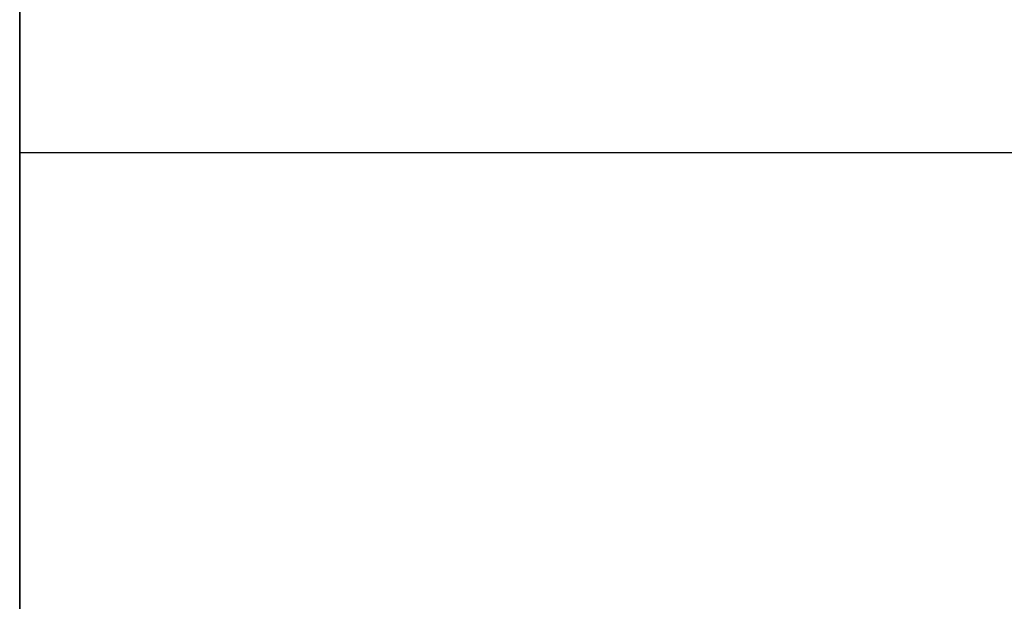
# Model space of a CAD drawing. Header units: millimetres. Extents: x 490 to 915, y -40 to 150.
# Tile 60 of 70: x 899.14 to 901.77, y 104.3 to 105.86. Entities that reach past the tile are written whole.
import ezdxf

# ---------------------------------------------------------------- set-up
doc = ezdxf.new("R2010")
doc.units = ezdxf.units.MM
doc.layers.add('Volume', color=7, linetype='Continuous', true_color=0x000000)

msp = doc.modelspace()

# ---------------------------------------------------------------- linework, layer by layer
at = {"layer": 'Volume'}
for p, q in [((899.1396, 150, 230), (899.1396, -24, 230)), ((899.1396, 150, 222), (899.1396, -24, 222)), ((899.1396, 150, -530), (899.1396, -24, -530)), ((899.1396, 150, -522), (899.1396, -24, -522)), ((899.1396, 30, 300), (899.1396, 150, 300)), ((899.1396, 150, -550), (899.1396, -40, -550)), ((899.1396, 130, 214), (899.1396, -24, 214)), ((899.1396, -24, -16.0312), (899.1396, 130, -16.0312)), ((899.1396, -24, -32.0312), (899.1396, 130, -32.0312)), ((899.1396, -24, -24.0312), (899.1396, 130, -24.0312)), ((899.1396, 130, -514), (899.1396, -24, -514)), ((899.1396, 130, -125), (899.1396, -40, -125)), ((899.1396, -24, -265.0312), (899.1396, 130, -265.0312)), ((899.1396, -24, -281.0312), (899.1396, 130, -281.0312)), ((899.1396, -24, -273.0312), (899.1396, 130, -273.0312)), ((909.6802, 105.5, 131.4688), (899.1396, 105.5, 131.4688)), ((909.6802, 105.5, 48.4688), (899.1396, 105.5, 48.4688)), ((909.6802, 105.5, -34.5312), (899.1396, 105.5, -34.5312)), ((909.6802, 105.5, -117.5312), (899.1396, 105.5, -117.5312)), ((909.6802, 105.5, -200.5312), (899.1396, 105.5, -200.5312)), ((909.6802, 105.5, -283.5312), (899.1396, 105.5, -283.5312)), ((909.6802, 105.5, -366.5312), (899.1396, 105.5, -366.5312)), ((909.6802, 105.5, -449.5312), (899.1396, 105.5, -449.5312)), ((899.1396, 105.4966, 131.3387), (899.1396, 105.4996, 131.4254)), ((899.1396, 105.4996, 131.4254), (899.1396, 105.4996, 131.5122)), ((899.1396, 105.4996, 131.5122), (899.1396, 105.4966, 131.5989)), ((899.1396, 105.4966, 48.3387), (899.1396, 105.4996, 48.4254)), ((899.1396, 105.4996, 48.4254), (899.1396, 105.4996, 48.5122)), ((899.1396, 105.4996, 48.5122), (899.1396, 105.4966, 48.5989)), ((899.1396, 105.4966, -34.6613), (899.1396, 105.4996, -34.5746)), ((899.1396, 105.4996, -34.5746), (899.1396, 105.4996, -34.4878)), ((899.1396, 105.4996, -34.4878), (899.1396, 105.4966, -34.4011)), ((899.1396, 105.4966, -117.6613), (899.1396, 105.4996, -117.5746)), ((899.1396, 105.4996, -117.5746), (899.1396, 105.4996, -117.4878)), ((899.1396, 105.4996, -117.4878), (899.1396, 105.4966, -117.4011)), ((899.1396, 105.4966, -200.6613), (899.1396, 105.4996, -200.5746)), ((899.1396, 105.4996, -200.5746), (899.1396, 105.4996, -200.4878)), ((899.1396, 105.4996, -200.4878), (899.1396, 105.4966, -200.4011)), ((899.1396, 105.4966, -283.6613), (899.1396, 105.4996, -283.5746)), ((899.1396, 105.4996, -283.5746), (899.1396, 105.4996, -283.4878)), ((899.1396, 105.4996, -283.4878), (899.1396, 105.4966, -283.4011)), ((899.1396, 105.4966, -366.6613), (899.1396, 105.4996, -366.5746)), ((899.1396, 105.4996, -366.5746), (899.1396, 105.4996, -366.4878)), ((899.1396, 105.4996, -366.4878), (899.1396, 105.4966, -366.4011)), ((899.1396, 105.4966, -449.6613), (899.1396, 105.4996, -449.5746)), ((899.1396, 105.4996, -449.5746), (899.1396, 105.4996, -449.4878)), ((899.1396, 105.4996, -449.4878), (899.1396, 105.4966, -449.4011)), ((899.1396, 105.4906, 131.2521), (899.1396, 105.4966, 131.3387)), ((899.1396, 105.4966, 131.5989), (899.1396, 105.4906, 131.6855)), ((899.1396, 105.4906, 48.2521), (899.1396, 105.4966, 48.3387)), ((899.1396, 105.4966, 48.5989), (899.1396, 105.4906, 48.6855)), ((899.1396, 105.4906, -34.7479), (899.1396, 105.4966, -34.6613)), ((899.1396, 105.4966, -34.4011), (899.1396, 105.4906, -34.3145)), ((899.1396, 105.4906, -117.7479), (899.1396, 105.4966, -117.6613)), ((899.1396, 105.4966, -117.4011), (899.1396, 105.4906, -117.3145)), ((899.1396, 105.4906, -200.7479), (899.1396, 105.4966, -200.6613)), ((899.1396, 105.4966, -200.4011), (899.1396, 105.4906, -200.3145)), ((899.1396, 105.4906, -283.7479), (899.1396, 105.4966, -283.6613)), ((899.1396, 105.4966, -283.4011), (899.1396, 105.4906, -283.3145)), ((899.1396, 105.4906, -366.7479), (899.1396, 105.4966, -366.6613)), ((899.1396, 105.4966, -366.4011), (899.1396, 105.4906, -366.3145)), ((899.1396, 105.4906, -449.7479), (899.1396, 105.4966, -449.6613)), ((899.1396, 105.4966, -449.4011), (899.1396, 105.4906, -449.3145)), ((899.1396, 105.4816, 131.1658), (899.1396, 105.4906, 131.2521)), ((899.1396, 105.4906, 131.6855), (899.1396, 105.4816, 131.7718)), ((899.1396, 105.4816, 48.1658), (899.1396, 105.4906, 48.2521)), ((899.1396, 105.4906, 48.6855), (899.1396, 105.4816, 48.7718)), ((899.1396, 105.4816, -34.8342), (899.1396, 105.4906, -34.7479)), ((899.1396, 105.4906, -34.3145), (899.1396, 105.4816, -34.2282)), ((899.1396, 105.4816, -117.8342), (899.1396, 105.4906, -117.7479)), ((899.1396, 105.4906, -117.3145), (899.1396, 105.4816, -117.2282)), ((899.1396, 105.4816, -200.8342), (899.1396, 105.4906, -200.7479)), ((899.1396, 105.4906, -200.3145), (899.1396, 105.4816, -200.2282)), ((899.1396, 105.4816, -283.8342), (899.1396, 105.4906, -283.7479)), ((899.1396, 105.4906, -283.3145), (899.1396, 105.4816, -283.2282)), ((899.1396, 105.4816, -366.8342), (899.1396, 105.4906, -366.7479)), ((899.1396, 105.4906, -366.3145), (899.1396, 105.4816, -366.2282)), ((899.1396, 105.4816, -449.8342), (899.1396, 105.4906, -449.7479)), ((899.1396, 105.4906, -449.3145), (899.1396, 105.4816, -449.2282)), ((899.1396, 105.4696, 131.0799), (899.1396, 105.4816, 131.1658)), ((899.1396, 105.4816, 131.7718), (899.1396, 105.4696, 131.8578)), ((899.1396, 105.4696, 48.0799), (899.1396, 105.4816, 48.1658)), ((899.1396, 105.4816, 48.7718), (899.1396, 105.4696, 48.8578)), ((899.1396, 105.4696, -34.9201), (899.1396, 105.4816, -34.8342)), ((899.1396, 105.4816, -34.2282), (899.1396, 105.4696, -34.1422)), ((899.1396, 105.4696, -117.9201), (899.1396, 105.4816, -117.8342)), ((899.1396, 105.4816, -117.2282), (899.1396, 105.4696, -117.1422)), ((899.1396, 105.4696, -200.9201), (899.1396, 105.4816, -200.8342)), ((899.1396, 105.4816, -200.2282), (899.1396, 105.4696, -200.1422)), ((899.1396, 105.4696, -283.9201), (899.1396, 105.4816, -283.8342)), ((899.1396, 105.4816, -283.2282), (899.1396, 105.4696, -283.1422)), ((899.1396, 105.4696, -366.9201), (899.1396, 105.4816, -366.8342)), ((899.1396, 105.4816, -366.2282), (899.1396, 105.4696, -366.1422)), ((899.1396, 105.4696, -449.9201), (899.1396, 105.4816, -449.8342)), ((899.1396, 105.4816, -449.2282), (899.1396, 105.4696, -449.1422)), ((899.1396, 105.4546, 130.9944), (899.1396, 105.4696, 131.0799)), ((899.1396, 105.4696, 131.8578), (899.1396, 105.4546, 131.9432)), ((899.1396, 105.4546, 47.9944), (899.1396, 105.4696, 48.0799)), ((899.1396, 105.4696, 48.8578), (899.1396, 105.4546, 48.9432)), ((899.1396, 105.4546, -35.0056), (899.1396, 105.4696, -34.9201)), ((899.1396, 105.4696, -34.1422), (899.1396, 105.4546, -34.0568)), ((899.1396, 105.4546, -118.0056), (899.1396, 105.4696, -117.9201)), ((899.1396, 105.4696, -117.1422), (899.1396, 105.4546, -117.0568)), ((899.1396, 105.4546, -201.0056), (899.1396, 105.4696, -200.9201)), ((899.1396, 105.4696, -200.1422), (899.1396, 105.4546, -200.0568)), ((899.1396, 105.4546, -284.0056), (899.1396, 105.4696, -283.9201)), ((899.1396, 105.4696, -283.1422), (899.1396, 105.4546, -283.0568)), ((899.1396, 105.4546, -367.0056), (899.1396, 105.4696, -366.9201)), ((899.1396, 105.4696, -366.1422), (899.1396, 105.4546, -366.0568)), ((899.1396, 105.4546, -450.0056), (899.1396, 105.4696, -449.9201)), ((899.1396, 105.4696, -449.1422), (899.1396, 105.4546, -449.0568)), ((899.1396, 105.4366, 130.9095), (899.1396, 105.4546, 130.9944)), ((899.1396, 105.4546, 131.9432), (899.1396, 105.4366, 132.0281)), ((899.1396, 105.4366, 47.9095), (899.1396, 105.4546, 47.9944)), ((899.1396, 105.4546, 48.9432), (899.1396, 105.4366, 49.0281)), ((899.1396, 105.4366, -35.0905), (899.1396, 105.4546, -35.0056)), ((899.1396, 105.4546, -34.0568), (899.1396, 105.4366, -33.9719)), ((899.1396, 105.4366, -118.0905), (899.1396, 105.4546, -118.0056)), ((899.1396, 105.4546, -117.0568), (899.1396, 105.4366, -116.9719)), ((899.1396, 105.4366, -201.0905), (899.1396, 105.4546, -201.0056)), ((899.1396, 105.4546, -200.0568), (899.1396, 105.4366, -199.9719)), ((899.1396, 105.4366, -284.0905), (899.1396, 105.4546, -284.0056)), ((899.1396, 105.4546, -283.0568), (899.1396, 105.4366, -282.9719)), ((899.1396, 105.4366, -367.0905), (899.1396, 105.4546, -367.0056)), ((899.1396, 105.4546, -366.0568), (899.1396, 105.4366, -365.9719)), ((899.1396, 105.4366, -450.0905), (899.1396, 105.4546, -450.0056)), ((899.1396, 105.4546, -449.0568), (899.1396, 105.4366, -448.9719)), ((899.1396, 105.4157, 130.8253), (899.1396, 105.4366, 130.9095)), ((899.1396, 105.4366, 132.0281), (899.1396, 105.4157, 132.1124)), ((899.1396, 105.4157, 47.8253), (899.1396, 105.4366, 47.9095)), ((899.1396, 105.4366, 49.0281), (899.1396, 105.4157, 49.1124)), ((899.1396, 105.4157, -35.1747), (899.1396, 105.4366, -35.0905)), ((899.1396, 105.4366, -33.9719), (899.1396, 105.4157, -33.8876)), ((899.1396, 105.4157, -118.1747), (899.1396, 105.4366, -118.0905)), ((899.1396, 105.4366, -116.9719), (899.1396, 105.4157, -116.8876)), ((899.1396, 105.4157, -201.1747), (899.1396, 105.4366, -201.0905)), ((899.1396, 105.4366, -199.9719), (899.1396, 105.4157, -199.8876)), ((899.1396, 105.4157, -284.1747), (899.1396, 105.4366, -284.0905)), ((899.1396, 105.4366, -282.9719), (899.1396, 105.4157, -282.8876)), ((899.1396, 105.4157, -367.1747), (899.1396, 105.4366, -367.0905)), ((899.1396, 105.4366, -365.9719), (899.1396, 105.4157, -365.8876)), ((899.1396, 105.4157, -450.1747), (899.1396, 105.4366, -450.0905)), ((899.1396, 105.4366, -448.9719), (899.1396, 105.4157, -448.8876)), ((899.1396, 105.392, 130.7418), (899.1396, 105.4157, 130.8253)), ((899.1396, 105.4157, 132.1124), (899.1396, 105.392, 132.1958)), ((899.1396, 105.392, 47.7418), (899.1396, 105.4157, 47.8253)), ((899.1396, 105.4157, 49.1124), (899.1396, 105.392, 49.1958)), ((899.1396, 105.392, -35.2582), (899.1396, 105.4157, -35.1747)), ((899.1396, 105.4157, -33.8876), (899.1396, 105.392, -33.8042)), ((899.1396, 105.392, -118.2582), (899.1396, 105.4157, -118.1747)), ((899.1396, 105.4157, -116.8876), (899.1396, 105.392, -116.8042)), ((899.1396, 105.392, -201.2582), (899.1396, 105.4157, -201.1747)), ((899.1396, 105.4157, -199.8876), (899.1396, 105.392, -199.8042)), ((899.1396, 105.392, -284.2582), (899.1396, 105.4157, -284.1747)), ((899.1396, 105.4157, -282.8876), (899.1396, 105.392, -282.8042)), ((899.1396, 105.392, -367.2582), (899.1396, 105.4157, -367.1747)), ((899.1396, 105.4157, -365.8876), (899.1396, 105.392, -365.8042)), ((899.1396, 105.392, -450.2582), (899.1396, 105.4157, -450.1747)), ((899.1396, 105.4157, -448.8876), (899.1396, 105.392, -448.8042)), ((899.1396, 105.3653, 130.6592), (899.1396, 105.392, 130.7418)), ((899.1396, 105.392, 132.1958), (899.1396, 105.3653, 132.2784)), ((899.1396, 105.3653, 47.6592), (899.1396, 105.392, 47.7418)), ((899.1396, 105.392, 49.1958), (899.1396, 105.3653, 49.2784)), ((899.1396, 105.3653, -35.3408), (899.1396, 105.392, -35.2582)), ((899.1396, 105.392, -33.8042), (899.1396, 105.3653, -33.7216)), ((899.1396, 105.3653, -118.3408), (899.1396, 105.392, -118.2582)), ((899.1396, 105.392, -116.8042), (899.1396, 105.3653, -116.7216)), ((899.1396, 105.3653, -201.3408), (899.1396, 105.392, -201.2582)), ((899.1396, 105.392, -199.8042), (899.1396, 105.3653, -199.7216)), ((899.1396, 105.3653, -284.3408), (899.1396, 105.392, -284.2582)), ((899.1396, 105.392, -282.8042), (899.1396, 105.3653, -282.7216)), ((899.1396, 105.3653, -367.3408), (899.1396, 105.392, -367.2582)), ((899.1396, 105.392, -365.8042), (899.1396, 105.3653, -365.7216)), ((899.1396, 105.3653, -450.3408), (899.1396, 105.392, -450.2582)), ((899.1396, 105.392, -448.8042), (899.1396, 105.3653, -448.7216)), ((899.1396, 105.3358, 130.5776), (899.1396, 105.3653, 130.6592)), ((899.1396, 105.3653, 132.2784), (899.1396, 105.3358, 132.36)), ((899.1396, 105.3358, 47.5776), (899.1396, 105.3653, 47.6592)), ((899.1396, 105.3653, 49.2784), (899.1396, 105.3358, 49.36)), ((899.1396, 105.3358, -35.4224), (899.1396, 105.3653, -35.3408)), ((899.1396, 105.3653, -33.7216), (899.1396, 105.3358, -33.64)), ((899.1396, 105.3358, -118.4224), (899.1396, 105.3653, -118.3408)), ((899.1396, 105.3653, -116.7216), (899.1396, 105.3358, -116.64)), ((899.1396, 105.3358, -201.4224), (899.1396, 105.3653, -201.3408)), ((899.1396, 105.3653, -199.7216), (899.1396, 105.3358, -199.64)), ((899.1396, 105.3358, -284.4224), (899.1396, 105.3653, -284.3408)), ((899.1396, 105.3653, -282.7216), (899.1396, 105.3358, -282.64)), ((899.1396, 105.3358, -367.4224), (899.1396, 105.3653, -367.3408)), ((899.1396, 105.3653, -365.7216), (899.1396, 105.3358, -365.64)), ((899.1396, 105.3358, -450.4224), (899.1396, 105.3653, -450.3408)), ((899.1396, 105.3653, -448.7216), (899.1396, 105.3358, -448.64)), ((899.1396, 105.3034, 130.4971), (899.1396, 105.3358, 130.5776)), ((899.1396, 105.3358, 132.36), (899.1396, 105.3034, 132.4405)), ((899.1396, 105.3034, 47.4971), (899.1396, 105.3358, 47.5776)), ((899.1396, 105.3358, 49.36), (899.1396, 105.3034, 49.4405)), ((899.1396, 105.3034, -35.5029), (899.1396, 105.3358, -35.4224)), ((899.1396, 105.3358, -33.64), (899.1396, 105.3034, -33.5595)), ((899.1396, 105.3034, -118.5029), (899.1396, 105.3358, -118.4224)), ((899.1396, 105.3358, -116.64), (899.1396, 105.3034, -116.5595)), ((899.1396, 105.3034, -201.5029), (899.1396, 105.3358, -201.4224)), ((899.1396, 105.3358, -199.64), (899.1396, 105.3034, -199.5595)), ((899.1396, 105.3034, -284.5029), (899.1396, 105.3358, -284.4224)), ((899.1396, 105.3358, -282.64), (899.1396, 105.3034, -282.5595)), ((899.1396, 105.3034, -367.5029), (899.1396, 105.3358, -367.4224)), ((899.1396, 105.3358, -365.64), (899.1396, 105.3034, -365.5595)), ((899.1396, 105.3034, -450.5029), (899.1396, 105.3358, -450.4224)), ((899.1396, 105.3358, -448.64), (899.1396, 105.3034, -448.5595)), ((899.1396, 105.2683, 130.4177), (899.1396, 105.3034, 130.4971)), ((899.1396, 105.3034, 132.4405), (899.1396, 105.2683, 132.5199)), ((899.1396, 105.2683, 47.4177), (899.1396, 105.3034, 47.4971)), ((899.1396, 105.3034, 49.4405), (899.1396, 105.2683, 49.5199)), ((899.1396, 105.2683, -35.5823), (899.1396, 105.3034, -35.5029)), ((899.1396, 105.3034, -33.5595), (899.1396, 105.2683, -33.4801)), ((899.1396, 105.2683, -118.5823), (899.1396, 105.3034, -118.5029)), ((899.1396, 105.3034, -116.5595), (899.1396, 105.2683, -116.4801)), ((899.1396, 105.2683, -201.5823), (899.1396, 105.3034, -201.5029)), ((899.1396, 105.3034, -199.5595), (899.1396, 105.2683, -199.4801)), ((899.1396, 105.2683, -284.5823), (899.1396, 105.3034, -284.5029)), ((899.1396, 105.3034, -282.5595), (899.1396, 105.2683, -282.4801)), ((899.1396, 105.2683, -367.5823), (899.1396, 105.3034, -367.5029)), ((899.1396, 105.3034, -365.5595), (899.1396, 105.2683, -365.4801)), ((899.1396, 105.2683, -450.5823), (899.1396, 105.3034, -450.5029)), ((899.1396, 105.3034, -448.5595), (899.1396, 105.2683, -448.4801)), ((899.1396, 105.2305, 130.3396), (899.1396, 105.2683, 130.4177)), ((899.1396, 105.2683, 132.5199), (899.1396, 105.2305, 132.598)), ((899.1396, 105.2305, 47.3396), (899.1396, 105.2683, 47.4177)), ((899.1396, 105.2683, 49.5199), (899.1396, 105.2305, 49.598)), ((899.1396, 105.2305, -35.6604), (899.1396, 105.2683, -35.5823)), ((899.1396, 105.2683, -33.4801), (899.1396, 105.2305, -33.402)), ((899.1396, 105.2305, -118.6604), (899.1396, 105.2683, -118.5823)), ((899.1396, 105.2683, -116.4801), (899.1396, 105.2305, -116.402)), ((899.1396, 105.2305, -201.6604), (899.1396, 105.2683, -201.5823)), ((899.1396, 105.2683, -199.4801), (899.1396, 105.2305, -199.402)), ((899.1396, 105.2305, -284.6604), (899.1396, 105.2683, -284.5823)), ((899.1396, 105.2683, -282.4801), (899.1396, 105.2305, -282.402)), ((899.1396, 105.2305, -367.6604), (899.1396, 105.2683, -367.5823)), ((899.1396, 105.2683, -365.4801), (899.1396, 105.2305, -365.402)), ((899.1396, 105.2305, -450.6604), (899.1396, 105.2683, -450.5823)), ((899.1396, 105.2683, -448.4801), (899.1396, 105.2305, -448.402)), ((899.1396, 105.1899, 130.2629), (899.1396, 105.2305, 130.3396)), ((899.1396, 105.2305, 132.598), (899.1396, 105.1899, 132.6747)), ((899.1396, 105.1899, 47.2629), (899.1396, 105.2305, 47.3396)), ((899.1396, 105.2305, 49.598), (899.1396, 105.1899, 49.6747)), ((899.1396, 105.1899, -35.7371), (899.1396, 105.2305, -35.6604)), ((899.1396, 105.2305, -33.402), (899.1396, 105.1899, -33.3253)), ((899.1396, 105.1899, -118.7371), (899.1396, 105.2305, -118.6604)), ((899.1396, 105.2305, -116.402), (899.1396, 105.1899, -116.3253)), ((899.1396, 105.1899, -201.7371), (899.1396, 105.2305, -201.6604)), ((899.1396, 105.2305, -199.402), (899.1396, 105.1899, -199.3253)), ((899.1396, 105.1899, -284.7371), (899.1396, 105.2305, -284.6604)), ((899.1396, 105.2305, -282.402), (899.1396, 105.1899, -282.3253)), ((899.1396, 105.1899, -367.7371), (899.1396, 105.2305, -367.6604)), ((899.1396, 105.2305, -365.402), (899.1396, 105.1899, -365.3253)), ((899.1396, 105.1899, -450.7371), (899.1396, 105.2305, -450.6604)), ((899.1396, 105.2305, -448.402), (899.1396, 105.1899, -448.3253)), ((899.1396, 105.1468, 130.1876), (899.1396, 105.1899, 130.2629)), ((899.1396, 105.1899, 132.6747), (899.1396, 105.1468, 132.75)), ((899.1396, 105.1468, 47.1876), (899.1396, 105.1899, 47.2629)), ((899.1396, 105.1899, 49.6747), (899.1396, 105.1468, 49.75)), ((899.1396, 105.1468, -35.8124), (899.1396, 105.1899, -35.7371)), ((899.1396, 105.1899, -33.3253), (899.1396, 105.1468, -33.25)), ((899.1396, 105.1468, -118.8124), (899.1396, 105.1899, -118.7371)), ((899.1396, 105.1899, -116.3253), (899.1396, 105.1468, -116.25)), ((899.1396, 105.1468, -201.8124), (899.1396, 105.1899, -201.7371)), ((899.1396, 105.1899, -199.3253), (899.1396, 105.1468, -199.25)), ((899.1396, 105.1468, -284.8124), (899.1396, 105.1899, -284.7371)), ((899.1396, 105.1899, -282.3253), (899.1396, 105.1468, -282.25)), ((899.1396, 105.1468, -367.8124), (899.1396, 105.1899, -367.7371)), ((899.1396, 105.1899, -365.3253), (899.1396, 105.1468, -365.25)), ((899.1396, 105.1468, -450.8124), (899.1396, 105.1899, -450.7371)), ((899.1396, 105.1899, -448.3253), (899.1396, 105.1468, -448.25)), ((899.1396, 105.101, 130.1139), (899.1396, 105.1468, 130.1876)), ((899.1396, 105.1468, 132.75), (899.1396, 105.101, 132.8237)), ((899.1396, 105.101, 47.1139), (899.1396, 105.1468, 47.1876)), ((899.1396, 105.1468, 49.75), (899.1396, 105.101, 49.8237)), ((899.1396, 105.101, -35.8861), (899.1396, 105.1468, -35.8124)), ((899.1396, 105.1468, -33.25), (899.1396, 105.101, -33.1763)), ((899.1396, 105.101, -118.8861), (899.1396, 105.1468, -118.8124)), ((899.1396, 105.1468, -116.25), (899.1396, 105.101, -116.1763)), ((899.1396, 105.101, -201.8861), (899.1396, 105.1468, -201.8124)), ((899.1396, 105.1468, -199.25), (899.1396, 105.101, -199.1763)), ((899.1396, 105.101, -284.8861), (899.1396, 105.1468, -284.8124)), ((899.1396, 105.1468, -282.25), (899.1396, 105.101, -282.1763)), ((899.1396, 105.101, -367.8861), (899.1396, 105.1468, -367.8124)), ((899.1396, 105.1468, -365.25), (899.1396, 105.101, -365.1763)), ((899.1396, 105.101, -450.8861), (899.1396, 105.1468, -450.8124)), ((899.1396, 105.1468, -448.25), (899.1396, 105.101, -448.1763)), ((899.1396, 105.0527, 130.0418), (899.1396, 105.101, 130.1139)), ((899.1396, 105.101, 132.8237), (899.1396, 105.0527, 132.8958)), ((899.1396, 105.0527, 47.0418), (899.1396, 105.101, 47.1139)), ((899.1396, 105.101, 49.8237), (899.1396, 105.0527, 49.8958)), ((899.1396, 105.0527, -35.9582), (899.1396, 105.101, -35.8861)), ((899.1396, 105.101, -33.1763), (899.1396, 105.0527, -33.1042)), ((899.1396, 105.0527, -118.9582), (899.1396, 105.101, -118.8861)), ((899.1396, 105.101, -116.1763), (899.1396, 105.0527, -116.1042)), ((899.1396, 105.0527, -201.9582), (899.1396, 105.101, -201.8861)), ((899.1396, 105.101, -199.1763), (899.1396, 105.0527, -199.1042)), ((899.1396, 105.0527, -284.9582), (899.1396, 105.101, -284.8861)), ((899.1396, 105.101, -282.1763), (899.1396, 105.0527, -282.1042)), ((899.1396, 105.0527, -367.9582), (899.1396, 105.101, -367.8861)), ((899.1396, 105.101, -365.1763), (899.1396, 105.0527, -365.1042)), ((899.1396, 105.0527, -450.9582), (899.1396, 105.101, -450.8861)), ((899.1396, 105.101, -448.1763), (899.1396, 105.0527, -448.1042)), ((899.1396, 105.0019, 129.9714), (899.1396, 105.0527, 130.0418)), ((899.1396, 105.0527, 132.8958), (899.1396, 105.0019, 132.9662)), ((899.1396, 105.0019, 46.9714), (899.1396, 105.0527, 47.0418)), ((899.1396, 105.0527, 49.8958), (899.1396, 105.0019, 49.9662)), ((899.1396, 105.0019, -36.0286), (899.1396, 105.0527, -35.9582)), ((899.1396, 105.0527, -33.1042), (899.1396, 105.0019, -33.0338)), ((899.1396, 105.0019, -119.0286), (899.1396, 105.0527, -118.9582)), ((899.1396, 105.0527, -116.1042), (899.1396, 105.0019, -116.0338)), ((899.1396, 105.0019, -202.0286), (899.1396, 105.0527, -201.9582)), ((899.1396, 105.0527, -199.1042), (899.1396, 105.0019, -199.0338)), ((899.1396, 105.0019, -285.0286), (899.1396, 105.0527, -284.9582)), ((899.1396, 105.0527, -282.1042), (899.1396, 105.0019, -282.0338)), ((899.1396, 105.0019, -368.0286), (899.1396, 105.0527, -367.9582)), ((899.1396, 105.0527, -365.1042), (899.1396, 105.0019, -365.0338)), ((899.1396, 105.0019, -451.0286), (899.1396, 105.0527, -450.9582)), ((899.1396, 105.0527, -448.1042), (899.1396, 105.0019, -448.0338)), ((899.1396, 104.9488, 129.9028), (899.1396, 105.0019, 129.9714)), ((899.1396, 105.0019, 132.9662), (899.1396, 104.9488, 133.0348)), ((899.1396, 104.9488, 46.9028), (899.1396, 105.0019, 46.9714)), ((899.1396, 105.0019, 49.9662), (899.1396, 104.9488, 50.0348)), ((899.1396, 104.9488, -36.0972), (899.1396, 105.0019, -36.0286)), ((899.1396, 105.0019, -33.0338), (899.1396, 104.9488, -32.9652)), ((899.1396, 104.9488, -119.0972), (899.1396, 105.0019, -119.0286)), ((899.1396, 105.0019, -116.0338), (899.1396, 104.9488, -115.9652)), ((899.1396, 104.9488, -202.0972), (899.1396, 105.0019, -202.0286)), ((899.1396, 105.0019, -199.0338), (899.1396, 104.9488, -198.9652)), ((899.1396, 104.9488, -285.0972), (899.1396, 105.0019, -285.0286)), ((899.1396, 105.0019, -282.0338), (899.1396, 104.9488, -281.9652)), ((899.1396, 104.9488, -368.0972), (899.1396, 105.0019, -368.0286)), ((899.1396, 105.0019, -365.0338), (899.1396, 104.9488, -364.9652)), ((899.1396, 104.9488, -451.0972), (899.1396, 105.0019, -451.0286)), ((899.1396, 105.0019, -448.0338), (899.1396, 104.9488, -447.9652)), ((899.1396, 104.8932, 129.8361), (899.1396, 104.9488, 129.9028)), ((899.1396, 104.9488, 133.0348), (899.1396, 104.8932, 133.1015)), ((899.1396, 104.8932, 46.8361), (899.1396, 104.9488, 46.9028)), ((899.1396, 104.9488, 50.0348), (899.1396, 104.8932, 50.1015)), ((899.1396, 104.8932, -36.1639), (899.1396, 104.9488, -36.0972)), ((899.1396, 104.9488, -32.9652), (899.1396, 104.8932, -32.8985)), ((899.1396, 104.8932, -119.1639), (899.1396, 104.9488, -119.0972)), ((899.1396, 104.9488, -115.9652), (899.1396, 104.8932, -115.8985)), ((899.1396, 104.8932, -202.1639), (899.1396, 104.9488, -202.0972)), ((899.1396, 104.9488, -198.9652), (899.1396, 104.8932, -198.8985)), ((899.1396, 104.8932, -285.1639), (899.1396, 104.9488, -285.0972)), ((899.1396, 104.9488, -281.9652), (899.1396, 104.8932, -281.8985)), ((899.1396, 104.8932, -368.1639), (899.1396, 104.9488, -368.0972)), ((899.1396, 104.9488, -364.9652), (899.1396, 104.8932, -364.8985)), ((899.1396, 104.8932, -451.1639), (899.1396, 104.9488, -451.0972)), ((899.1396, 104.9488, -447.9652), (899.1396, 104.8932, -447.8985)), ((899.1396, 104.8354, 129.7714), (899.1396, 104.8932, 129.8361)), ((899.1396, 104.8932, 133.1015), (899.1396, 104.8354, 133.1662)), ((899.1396, 104.8354, 46.7714), (899.1396, 104.8932, 46.8361)), ((899.1396, 104.8932, 50.1015), (899.1396, 104.8354, 50.1662)), ((899.1396, 104.8354, -36.2286), (899.1396, 104.8932, -36.1639)), ((899.1396, 104.8932, -32.8985), (899.1396, 104.8354, -32.8338)), ((899.1396, 104.8354, -119.2286), (899.1396, 104.8932, -119.1639)), ((899.1396, 104.8932, -115.8985), (899.1396, 104.8354, -115.8338)), ((899.1396, 104.8354, -202.2286), (899.1396, 104.8932, -202.1639)), ((899.1396, 104.8932, -198.8985), (899.1396, 104.8354, -198.8338)), ((899.1396, 104.8354, -285.2286), (899.1396, 104.8932, -285.1639)), ((899.1396, 104.8932, -281.8985), (899.1396, 104.8354, -281.8338)), ((899.1396, 104.8354, -368.2286), (899.1396, 104.8932, -368.1639)), ((899.1396, 104.8932, -364.8985), (899.1396, 104.8354, -364.8338)), ((899.1396, 104.8354, -451.2286), (899.1396, 104.8932, -451.1639)), ((899.1396, 104.8932, -447.8985), (899.1396, 104.8354, -447.8338)), ((899.1396, 104.7754, 129.7087), (899.1396, 104.8354, 129.7714)), ((899.1396, 104.8354, 133.1662), (899.1396, 104.7754, 133.2289)), ((899.1396, 104.7754, 46.7087), (899.1396, 104.8354, 46.7714)), ((899.1396, 104.8354, 50.1662), (899.1396, 104.7754, 50.2289)), ((899.1396, 104.7754, -36.2913), (899.1396, 104.8354, -36.2286)), ((899.1396, 104.8354, -32.8338), (899.1396, 104.7754, -32.7711)), ((899.1396, 104.7754, -119.2913), (899.1396, 104.8354, -119.2286)), ((899.1396, 104.8354, -115.8338), (899.1396, 104.7754, -115.7711)), ((899.1396, 104.7754, -202.2913), (899.1396, 104.8354, -202.2286)), ((899.1396, 104.8354, -198.8338), (899.1396, 104.7754, -198.7711)), ((899.1396, 104.7754, -285.2913), (899.1396, 104.8354, -285.2286)), ((899.1396, 104.8354, -281.8338), (899.1396, 104.7754, -281.7711)), ((899.1396, 104.7754, -368.2913), (899.1396, 104.8354, -368.2286)), ((899.1396, 104.8354, -364.8338), (899.1396, 104.7754, -364.7711)), ((899.1396, 104.7754, -451.2913), (899.1396, 104.8354, -451.2286)), ((899.1396, 104.8354, -447.8338), (899.1396, 104.7754, -447.7711)), ((899.1396, 104.7133, 129.6482), (899.1396, 104.7754, 129.7087)), ((899.1396, 104.7754, 133.2289), (899.1396, 104.7133, 133.2894)), ((899.1396, 104.7133, 46.6482), (899.1396, 104.7754, 46.7087)), ((899.1396, 104.7754, 50.2289), (899.1396, 104.7133, 50.2894)), ((899.1396, 104.7133, -36.3518), (899.1396, 104.7754, -36.2913)), ((899.1396, 104.7754, -32.7711), (899.1396, 104.7133, -32.7106)), ((899.1396, 104.7133, -119.3518), (899.1396, 104.7754, -119.2913)), ((899.1396, 104.7754, -115.7711), (899.1396, 104.7133, -115.7106)), ((899.1396, 104.7133, -202.3518), (899.1396, 104.7754, -202.2913)), ((899.1396, 104.7754, -198.7711), (899.1396, 104.7133, -198.7106)), ((899.1396, 104.7133, -285.3518), (899.1396, 104.7754, -285.2913)), ((899.1396, 104.7754, -281.7711), (899.1396, 104.7133, -281.7106)), ((899.1396, 104.7133, -368.3518), (899.1396, 104.7754, -368.2913)), ((899.1396, 104.7754, -364.7711), (899.1396, 104.7133, -364.7106)), ((899.1396, 104.7133, -451.3518), (899.1396, 104.7754, -451.2913)), ((899.1396, 104.7754, -447.7711), (899.1396, 104.7133, -447.7106)), ((899.1396, 104.649, 129.5898), (899.1396, 104.7133, 129.6482)), ((899.1396, 104.7133, 133.2894), (899.1396, 104.649, 133.3478)), ((899.1396, 104.649, 46.5898), (899.1396, 104.7133, 46.6482)), ((899.1396, 104.7133, 50.2894), (899.1396, 104.649, 50.3478)), ((899.1396, 104.649, -36.4102), (899.1396, 104.7133, -36.3518)), ((899.1396, 104.7133, -32.7106), (899.1396, 104.649, -32.6522)), ((899.1396, 104.649, -119.4102), (899.1396, 104.7133, -119.3518)), ((899.1396, 104.7133, -115.7106), (899.1396, 104.649, -115.6522)), ((899.1396, 104.649, -202.4102), (899.1396, 104.7133, -202.3518)), ((899.1396, 104.7133, -198.7106), (899.1396, 104.649, -198.6522)), ((899.1396, 104.649, -285.4102), (899.1396, 104.7133, -285.3518)), ((899.1396, 104.7133, -281.7106), (899.1396, 104.649, -281.6522)), ((899.1396, 104.649, -368.4102), (899.1396, 104.7133, -368.3518)), ((899.1396, 104.7133, -364.7106), (899.1396, 104.649, -364.6522)), ((899.1396, 104.649, -451.4102), (899.1396, 104.7133, -451.3518)), ((899.1396, 104.7133, -447.7106), (899.1396, 104.649, -447.6522)), ((899.1396, 104.5828, 129.5337), (899.1396, 104.649, 129.5898)), ((899.1396, 104.649, 133.3478), (899.1396, 104.5828, 133.4039)), ((899.1396, 104.5828, 46.5337), (899.1396, 104.649, 46.5898)), ((899.1396, 104.649, 50.3478), (899.1396, 104.5828, 50.4039)), ((899.1396, 104.5828, -36.4663), (899.1396, 104.649, -36.4102)), ((899.1396, 104.649, -32.6522), (899.1396, 104.5828, -32.5961)), ((899.1396, 104.5828, -119.4663), (899.1396, 104.649, -119.4102)), ((899.1396, 104.649, -115.6522), (899.1396, 104.5828, -115.5961)), ((899.1396, 104.5828, -202.4663), (899.1396, 104.649, -202.4102)), ((899.1396, 104.649, -198.6522), (899.1396, 104.5828, -198.5961)), ((899.1396, 104.5828, -285.4663), (899.1396, 104.649, -285.4102)), ((899.1396, 104.649, -281.6522), (899.1396, 104.5828, -281.5961)), ((899.1396, 104.5828, -368.4663), (899.1396, 104.649, -368.4102)), ((899.1396, 104.649, -364.6522), (899.1396, 104.5828, -364.5961)), ((899.1396, 104.5828, -451.4663), (899.1396, 104.649, -451.4102)), ((899.1396, 104.649, -447.6522), (899.1396, 104.5828, -447.5961)), ((899.1396, 104.5147, 129.4799), (899.1396, 104.5828, 129.5337)), ((899.1396, 104.5828, 133.4039), (899.1396, 104.5147, 133.4577)), ((899.1396, 104.5147, 46.4799), (899.1396, 104.5828, 46.5337)), ((899.1396, 104.5828, 50.4039), (899.1396, 104.5147, 50.4577)), ((899.1396, 104.5147, -36.5201), (899.1396, 104.5828, -36.4663)), ((899.1396, 104.5828, -32.5961), (899.1396, 104.5147, -32.5423)), ((899.1396, 104.5147, -119.5201), (899.1396, 104.5828, -119.4663)), ((899.1396, 104.5828, -115.5961), (899.1396, 104.5147, -115.5423)), ((899.1396, 104.5147, -202.5201), (899.1396, 104.5828, -202.4663)), ((899.1396, 104.5828, -198.5961), (899.1396, 104.5147, -198.5423)), ((899.1396, 104.5147, -285.5201), (899.1396, 104.5828, -285.4663)), ((899.1396, 104.5828, -281.5961), (899.1396, 104.5147, -281.5423)), ((899.1396, 104.5147, -368.5201), (899.1396, 104.5828, -368.4663)), ((899.1396, 104.5828, -364.5961), (899.1396, 104.5147, -364.5423)), ((899.1396, 104.5147, -451.5201), (899.1396, 104.5828, -451.4663)), ((899.1396, 104.5828, -447.5961), (899.1396, 104.5147, -447.5423)), ((899.1396, 104.4448, 129.4286), (899.1396, 104.5147, 129.4799)), ((899.1396, 104.5147, 133.4577), (899.1396, 104.4448, 133.5091)), ((899.1396, 104.4448, 46.4286), (899.1396, 104.5147, 46.4799)), ((899.1396, 104.5147, 50.4577), (899.1396, 104.4448, 50.5091)), ((899.1396, 104.4448, -36.5714), (899.1396, 104.5147, -36.5201)), ((899.1396, 104.5147, -32.5423), (899.1396, 104.4448, -32.4909)), ((899.1396, 104.4448, -119.5714), (899.1396, 104.5147, -119.5201)), ((899.1396, 104.5147, -115.5423), (899.1396, 104.4448, -115.4909)), ((899.1396, 104.4448, -202.5714), (899.1396, 104.5147, -202.5201)), ((899.1396, 104.5147, -198.5423), (899.1396, 104.4448, -198.4909)), ((899.1396, 104.4448, -285.5714), (899.1396, 104.5147, -285.5201)), ((899.1396, 104.5147, -281.5423), (899.1396, 104.4448, -281.4909)), ((899.1396, 104.4448, -368.5714), (899.1396, 104.5147, -368.5201)), ((899.1396, 104.5147, -364.5423), (899.1396, 104.4448, -364.4909)), ((899.1396, 104.4448, -451.5714), (899.1396, 104.5147, -451.5201)), ((899.1396, 104.5147, -447.5423), (899.1396, 104.4448, -447.4909)), ((899.1396, 104.3731, 129.3796), (899.1396, 104.4448, 129.4286)), ((899.1396, 104.4448, 133.5091), (899.1396, 104.3731, 133.558)), ((899.1396, 104.3731, 46.3796), (899.1396, 104.4448, 46.4286)), ((899.1396, 104.4448, 50.5091), (899.1396, 104.3731, 50.558)), ((899.1396, 104.3731, -36.6204), (899.1396, 104.4448, -36.5714)), ((899.1396, 104.4448, -32.4909), (899.1396, 104.3731, -32.442)), ((899.1396, 104.3731, -119.6204), (899.1396, 104.4448, -119.5714)), ((899.1396, 104.4448, -115.4909), (899.1396, 104.3731, -115.442)), ((899.1396, 104.3731, -202.6204), (899.1396, 104.4448, -202.5714)), ((899.1396, 104.4448, -198.4909), (899.1396, 104.3731, -198.442)), ((899.1396, 104.3731, -285.6204), (899.1396, 104.4448, -285.5714)), ((899.1396, 104.4448, -281.4909), (899.1396, 104.3731, -281.442)), ((899.1396, 104.3731, -368.6204), (899.1396, 104.4448, -368.5714)), ((899.1396, 104.4448, -364.4909), (899.1396, 104.3731, -364.442)), ((899.1396, 104.3731, -451.6204), (899.1396, 104.4448, -451.5714)), ((899.1396, 104.4448, -447.4909), (899.1396, 104.3731, -447.442)), ((899.1396, 104.2998, 129.3332), (899.1396, 104.3731, 129.3796)), ((899.1396, 104.3731, 133.558), (899.1396, 104.2998, 133.6044)), ((899.1396, 104.2998, 46.3332), (899.1396, 104.3731, 46.3796)), ((899.1396, 104.3731, 50.558), (899.1396, 104.2998, 50.6044)), ((899.1396, 104.2998, -36.6668), (899.1396, 104.3731, -36.6204)), ((899.1396, 104.3731, -32.442), (899.1396, 104.2998, -32.3956)), ((899.1396, 104.2998, -119.6668), (899.1396, 104.3731, -119.6204)), ((899.1396, 104.3731, -115.442), (899.1396, 104.2998, -115.3956)), ((899.1396, 104.2998, -202.6668), (899.1396, 104.3731, -202.6204)), ((899.1396, 104.3731, -198.442), (899.1396, 104.2998, -198.3956)), ((899.1396, 104.2998, -285.6668), (899.1396, 104.3731, -285.6204)), ((899.1396, 104.3731, -281.442), (899.1396, 104.2998, -281.3956)), ((899.1396, 104.2998, -368.6668), (899.1396, 104.3731, -368.6204)), ((899.1396, 104.3731, -364.442), (899.1396, 104.2998, -364.3956)), ((899.1396, 104.2998, -451.6668), (899.1396, 104.3731, -451.6204)), ((899.1396, 104.3731, -447.442), (899.1396, 104.2998, -447.3956)), ((899.1396, 104.2249, 129.2894), (899.1396, 104.2998, 129.3332)), ((899.1396, 104.2998, 133.6044), (899.1396, 104.2249, 133.6482)), ((899.1396, 104.2249, 46.2894), (899.1396, 104.2998, 46.3332)), ((899.1396, 104.2998, 50.6044), (899.1396, 104.2249, 50.6482)), ((899.1396, 104.2249, -36.7106), (899.1396, 104.2998, -36.6668)), ((899.1396, 104.2998, -32.3956), (899.1396, 104.2249, -32.3518)), ((899.1396, 104.2249, -119.7106), (899.1396, 104.2998, -119.6668)), ((899.1396, 104.2998, -115.3956), (899.1396, 104.2249, -115.3518)), ((899.1396, 104.2249, -202.7106), (899.1396, 104.2998, -202.6668)), ((899.1396, 104.2998, -198.3956), (899.1396, 104.2249, -198.3518)), ((899.1396, 104.2249, -285.7106), (899.1396, 104.2998, -285.6668)), ((899.1396, 104.2998, -281.3956), (899.1396, 104.2249, -281.3518)), ((899.1396, 104.2998, -364.3956), (899.1396, 104.2249, -364.3518)), ((899.1396, 104.2249, -451.7106), (899.1396, 104.2998, -451.6668)), ((899.1396, 104.2998, -447.3956), (899.1396, 104.2249, -447.3518))]:
    msp.add_line(p, q, dxfattribs=at)

doc.saveas('drawing.dxf')
